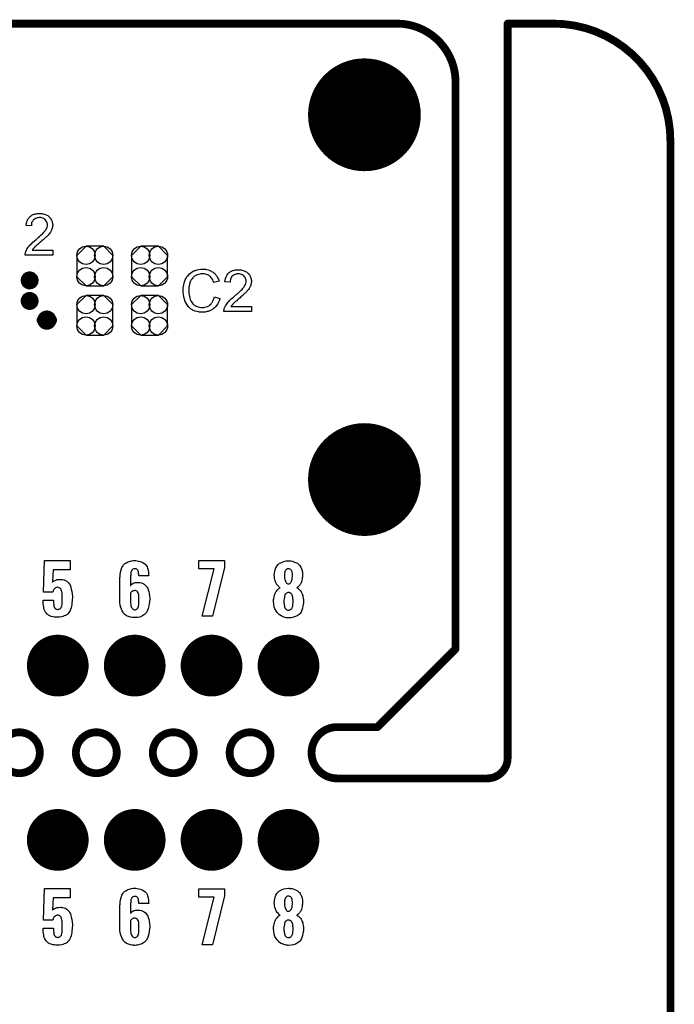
# Model space of a CAD drawing. Extents: x -0.07 to 0.95, y -0.15 to 1.54.
# Tile 18 of 18: x 0.45 to 0.95, y 0.79 to 1.54. Entities that reach past the tile are written whole.
import ezdxf

# ---------------------------------------------------------------- set-up
doc = ezdxf.new("R2010")
doc.units = 0
doc.layers.get('0').update_dxf_attribs({"linetype": 'CONTINUOUS'})
for name, color, linetype in [('gko', 6, 'CONTINUOUS'), ('gto', 2, 'CONTINUOUS'), ('gts', 1, 'CONTINUOUS')]:
    doc.layers.add(name, color=color, linetype=linetype)

# ---------------------------------------------------------------- blocks, each defined once
blk = doc.blocks.new('D12')
at = {"const_width": 0.003}
blk.add_lwpolyline([(-0.0015, 0, 1), (0.0015, 0, 1)], format="xyb", close=True, dxfattribs=at)
blk = doc.blocks.new('D71')
at = {"const_width": 0.00395}
blk.add_lwpolyline([(-0.001975, 0, 1), (0.001975, 0, 1)], format="xyb", close=True, dxfattribs=at)
blk = doc.blocks.new('D73')
blk.add_lwpolyline([(-0.0068, -0.0152), (0.0068, -0.0152), (0.0138, -0.0082), (0.0138, 0.0082), (0.0068, 0.0152), (-0.0068, 0.0152), (-0.0138, 0.0082), (-0.0138, -0.0082)], close=True)
for centre in [(-0.0068, 0.0082), (0.0068, 0.0082), (-0.0068, -0.0082), (0.0068, -0.0082)]:
    blk.add_circle(centre, 0.007)
blk = doc.blocks.new('D74')
at = {"const_width": 0.0069}
blk.add_lwpolyline([(-0.00345, 0, 1), (0.00345, 0, 1)], format="xyb", close=True, dxfattribs=at)
blk = doc.blocks.new('D51')
at = {"const_width": 0.0433}
blk.add_lwpolyline([(-0.02165, 0, 1), (0.02165, 0, 1)], format="xyb", close=True, dxfattribs=at)
blk = doc.blocks.new('D58')
at = {"const_width": 0.0237}
blk.add_lwpolyline([(-0.01185, 0, 1), (0.01185, 0, 1)], format="xyb", close=True, dxfattribs=at)

msp = doc.modelspace()

# ---------------------------------------------------------------- linework, layer by layer
at = {"layer": 'gko', "color": 6, "const_width": 0.006}
for points in [[(0.16, 1.54), (0.74, 1.54)], [(0.825, 0.9764), (0.825, 1.54)], [(0.825, 1.54), (0.86, 1.54)], [(0.785, 1.495), (0.785, 1.495)], [(0.785, 1.495), (0.785, 1.495)], [(0.785, 1.06), (0.785, 1.495)], [(0.95, 1.45), (0.95, 1.45)], [(0.95, 1.45), (0.95, 1.45)], [(0.95, -0.05), (0.95, 1.45)], [(0.725, 1), (0.785, 1.06)], [(0.6941, 1), (0.6941, 1)], [(0.6941, 1), (0.6941, 1)], [(0.6941, 1), (0.725, 1)], [(0.4657, 0.9803), (0.4657, 0.9803)], [(0.4657, 0.9803), (0.4657, 0.9803)], [(0.4934, 0.9803), (0.4934, 0.9803)], [(0.5248, 0.9803), (0.5248, 0.9803)], [(0.5248, 0.9803), (0.5248, 0.9803)], [(0.5525, 0.9803), (0.5525, 0.9803)], [(0.5839, 0.9803), (0.5839, 0.9803)], [(0.5839, 0.9803), (0.5839, 0.9803)], [(0.6115, 0.9803), (0.6115, 0.9803)], [(0.6429, 0.9803), (0.6429, 0.9803)], [(0.6429, 0.9803), (0.6429, 0.9803)], [(0.6941, 0.9606), (0.8093, 0.9606)], [(0.8093, 0.9606), (0.8093, 0.9606)], [(0.8093, 0.9606), (0.8093, 0.9606)]]:
    msp.add_lwpolyline(points, dxfattribs=at)
for points in [[(0.785, 1.495, 0.414214), (0.74, 1.54)], [(0.95, 1.45, 0.414214), (0.86, 1.54)], [(0.4657, 0.9803, 1), (0.4343, 0.9803)], [(0.5248, 0.9803, 1), (0.4934, 0.9803)], [(0.5839, 0.9803, 1), (0.5525, 0.9803)], [(0.6429, 0.9803, 1), (0.6115, 0.9803)], [(0.6941, 1, 1), (0.6941, 0.9606)], [(0.4343, 0.9803, 1), (0.4657, 0.9803)], [(0.4934, 0.9803, 1), (0.5248, 0.9803)], [(0.5525, 0.9803, 1), (0.5839, 0.9803)], [(0.6115, 0.9803, 1), (0.6429, 0.9803)], [(0.8093, 0.9606, 0.416066), (0.825, 0.9764)]]:
    msp.add_lwpolyline(points, format="xyb", dxfattribs=at)
at = {"layer": 'gto', "color": 2}
for points in [[(0.4663, 1.3943), (0.4667, 1.3942), (0.4672, 1.3942), (0.4677, 1.3941), (0.4682, 1.394), (0.4694, 1.3937), (0.4706, 1.3932), (0.4712, 1.3929), (0.4718, 1.3926), (0.4723, 1.3922), (0.4728, 1.3917), (0.4729, 1.3917), (0.473, 1.3917), (0.4731, 1.3915), (0.4733, 1.3913), (0.4735, 1.3911), (0.4737, 1.3907), (0.474, 1.3904), (0.4742, 1.39), (0.4747, 1.3891), (0.4752, 1.388), (0.4753, 1.3874), (0.4754, 1.3868), (0.4755, 1.3862), (0.4756, 1.3855), (0.4756, 1.3854), (0.4756, 1.3851), (0.4755, 1.3848), (0.4755, 1.3843), (0.4754, 1.3837), (0.4752, 1.3831), (0.475, 1.3824), (0.4747, 1.3817), (0.4747, 1.3816), (0.4746, 1.3814), (0.4744, 1.381), (0.4741, 1.3805), (0.4738, 1.3799), (0.4733, 1.3792), (0.4728, 1.3785), (0.4721, 1.3777), (0.472, 1.3777), (0.4718, 1.3774), (0.4716, 1.3771), (0.4713, 1.3769), (0.471, 1.3766), (0.4707, 1.3763), (0.4703, 1.3759), (0.4698, 1.3755), (0.4694, 1.375), (0.4688, 1.3745), (0.4682, 1.374), (0.4676, 1.3734), (0.4668, 1.3728), (0.4661, 1.3722), (0.4661, 1.3721), (0.466, 1.372), (0.4658, 1.3719), (0.4655, 1.3717), (0.4653, 1.3714), (0.4649, 1.3711), (0.4642, 1.3705), (0.4634, 1.3698), (0.4627, 1.3692), (0.462, 1.3686), (0.4618, 1.3683), (0.4615, 1.3681), (0.4615, 1.368), (0.4613, 1.3679), (0.4612, 1.3677), (0.4609, 1.3674), (0.4607, 1.3671), (0.4604, 1.3668), (0.4599, 1.366), (0.4756, 1.366), (0.4756, 1.3622), (0.4544, 1.3622), (0.4544, 1.3623), (0.4544, 1.3625), (0.4544, 1.3627), (0.4545, 1.3631), (0.4545, 1.3635), (0.4546, 1.364), (0.4547, 1.3644), (0.4549, 1.3649), (0.4549, 1.365), (0.4549, 1.365), (0.455, 1.3653), (0.4552, 1.3657), (0.4555, 1.3663), (0.4558, 1.3669), (0.4563, 1.3677), (0.4568, 1.3684), (0.4575, 1.3692), (0.4575, 1.3692), (0.4576, 1.3693), (0.4578, 1.3696), (0.4582, 1.37), (0.4588, 1.3706), (0.4595, 1.3713), (0.4604, 1.3721), (0.4614, 1.373), (0.4626, 1.374), (0.4626, 1.3741), (0.4628, 1.3742), (0.4631, 1.3744), (0.4634, 1.3747), (0.4638, 1.3751), (0.4643, 1.3755), (0.4649, 1.3759), (0.4655, 1.3765), (0.4666, 1.3776), (0.4678, 1.3787), (0.4683, 1.3792), (0.4688, 1.3798), (0.4693, 1.3803), (0.4697, 1.3808), (0.4697, 1.3808), (0.4697, 1.3809), (0.4698, 1.381), (0.4699, 1.3812), (0.4703, 1.3817), (0.4706, 1.3823), (0.471, 1.3831), (0.4713, 1.3838), (0.4715, 1.3847), (0.4716, 1.3856), (0.4716, 1.3856), (0.4716, 1.3856), (0.4715, 1.3859), (0.4715, 1.3864), (0.4713, 1.3869), (0.4711, 1.3875), (0.4708, 1.3882), (0.4704, 1.3888), (0.4698, 1.3895), (0.4697, 1.3896), (0.4695, 1.3898), (0.4692, 1.39), (0.4687, 1.3903), (0.468, 1.3906), (0.4673, 1.3909), (0.4664, 1.3911), (0.4655, 1.3911), (0.4652, 1.3911), (0.465, 1.3911), (0.4644, 1.391), (0.4638, 1.3909), (0.4631, 1.3907), (0.4623, 1.3904), (0.4616, 1.3899), (0.4609, 1.3894), (0.4608, 1.3893), (0.4606, 1.3891), (0.4603, 1.3887), (0.46, 1.3881), (0.4597, 1.3875), (0.4594, 1.3867), (0.4593, 1.3857), (0.4592, 1.3847), (0.4552, 1.3851), (0.4552, 1.3851), (0.4552, 1.3853), (0.4552, 1.3855), (0.4552, 1.3858), (0.4553, 1.3862), (0.4554, 1.3866), (0.4556, 1.3871), (0.4557, 1.3876), (0.4561, 1.3887), (0.4566, 1.3899), (0.457, 1.3904), (0.4574, 1.391), (0.4578, 1.3915), (0.4582, 1.3919), (0.4583, 1.392), (0.4584, 1.392), (0.4585, 1.3922), (0.4588, 1.3923), (0.459, 1.3925), (0.4594, 1.3927), (0.4597, 1.3929), (0.4602, 1.3931), (0.4607, 1.3934), (0.4613, 1.3936), (0.4618, 1.3938), (0.4625, 1.394), (0.4632, 1.3941), (0.4639, 1.3942), (0.4647, 1.3943), (0.4655, 1.3943), (0.466, 1.3943), (0.4663, 1.3943)], [(0.5916, 1.3515), (0.592, 1.3514), (0.5925, 1.3514), (0.593, 1.3514), (0.5936, 1.3512), (0.5949, 1.3509), (0.5962, 1.3505), (0.5969, 1.3502), (0.5976, 1.3499), (0.5982, 1.3495), (0.5989, 1.3491), (0.5989, 1.349), (0.599, 1.349), (0.5992, 1.3489), (0.5994, 1.3486), (0.5997, 1.3484), (0.6, 1.3481), (0.6003, 1.3477), (0.6007, 1.3473), (0.6011, 1.3469), (0.6014, 1.3463), (0.6018, 1.3458), (0.6022, 1.3452), (0.6025, 1.3445), (0.6029, 1.3438), (0.6032, 1.343), (0.6035, 1.3422), (0.5993, 1.3412), (0.5993, 1.3413), (0.5993, 1.3414), (0.5992, 1.3416), (0.5991, 1.3418), (0.599, 1.3421), (0.5988, 1.3424), (0.5985, 1.3432), (0.598, 1.344), (0.5974, 1.3448), (0.5968, 1.3456), (0.596, 1.3463), (0.5959, 1.3464), (0.5956, 1.3466), (0.5952, 1.3468), (0.5946, 1.3472), (0.5938, 1.3474), (0.5929, 1.3477), (0.5919, 1.3479), (0.5907, 1.3479), (0.5903, 1.3479), (0.5901, 1.3479), (0.5898, 1.3479), (0.5894, 1.3478), (0.5885, 1.3477), (0.5876, 1.3475), (0.5865, 1.3472), (0.5855, 1.3467), (0.5845, 1.3461), (0.5845, 1.3461), (0.5844, 1.346), (0.5841, 1.3458), (0.5837, 1.3454), (0.5832, 1.3449), (0.5826, 1.3442), (0.582, 1.3434), (0.5815, 1.3424), (0.581, 1.3414), (0.581, 1.3413), (0.581, 1.3412), (0.581, 1.3411), (0.5809, 1.3409), (0.5808, 1.3406), (0.5807, 1.3403), (0.5806, 1.3395), (0.5804, 1.3386), (0.5802, 1.3375), (0.5801, 1.3364), (0.5801, 1.3352), (0.5801, 1.3352), (0.5801, 1.335), (0.5801, 1.3348), (0.5801, 1.3345), (0.5801, 1.3342), (0.5801, 1.3338), (0.5802, 1.3333), (0.5802, 1.3328), (0.5804, 1.3317), (0.5806, 1.3305), (0.5809, 1.3293), (0.5812, 1.3281), (0.5812, 1.3281), (0.5813, 1.328), (0.5814, 1.3278), (0.5815, 1.3276), (0.5817, 1.3271), (0.5822, 1.3264), (0.5827, 1.3257), (0.5833, 1.3249), (0.5841, 1.3242), (0.5849, 1.3235), (0.585, 1.3235), (0.5851, 1.3235), (0.5852, 1.3234), (0.5854, 1.3233), (0.5856, 1.3232), (0.5859, 1.3231), (0.5865, 1.3228), (0.5874, 1.3225), (0.5883, 1.3223), (0.5893, 1.3221), (0.5904, 1.3221), (0.5907, 1.3221), (0.591, 1.3221), (0.5913, 1.3221), (0.5916, 1.3222), (0.5925, 1.3223), (0.5934, 1.3226), (0.5944, 1.3229), (0.5954, 1.3234), (0.5959, 1.3237), (0.5964, 1.3241), (0.5964, 1.3241), (0.5965, 1.3242), (0.5966, 1.3243), (0.5968, 1.3245), (0.597, 1.3247), (0.5972, 1.325), (0.5975, 1.3253), (0.5977, 1.3256), (0.598, 1.326), (0.5983, 1.3265), (0.5986, 1.327), (0.5989, 1.3275), (0.5991, 1.3281), (0.5993, 1.3288), (0.5996, 1.3295), (0.5998, 1.3302), (0.604, 1.3291), (0.604, 1.3291), (0.604, 1.3289), (0.6039, 1.3286), (0.6037, 1.3283), (0.6036, 1.3278), (0.6034, 1.3273), (0.6032, 1.3268), (0.6029, 1.3262), (0.6023, 1.3249), (0.6014, 1.3236), (0.6009, 1.3229), (0.6004, 1.3223), (0.5999, 1.3217), (0.5992, 1.3212), (0.5992, 1.3211), (0.5991, 1.321), (0.5988, 1.321), (0.5986, 1.3208), (0.5982, 1.3205), (0.5979, 1.3203), (0.5974, 1.3201), (0.5968, 1.3198), (0.5962, 1.3196), (0.5956, 1.3193), (0.5949, 1.3191), (0.5942, 1.3189), (0.5934, 1.3187), (0.5926, 1.3186), (0.5917, 1.3185), (0.5907, 1.3185), (0.5902, 1.3185), (0.5899, 1.3185), (0.5895, 1.3185), (0.5889, 1.3186), (0.5884, 1.3186), (0.5877, 1.3187), (0.5864, 1.319), (0.585, 1.3193), (0.5836, 1.3198), (0.583, 1.3202), (0.5823, 1.3205), (0.5823, 1.3206), (0.5822, 1.3206), (0.582, 1.3208), (0.5818, 1.321), (0.5816, 1.3211), (0.5812, 1.3214), (0.5809, 1.3217), (0.5805, 1.3221), (0.5801, 1.3225), (0.5797, 1.3229), (0.5789, 1.324), (0.5781, 1.3253), (0.5774, 1.3266), (0.5774, 1.3267), (0.5773, 1.3268), (0.5773, 1.3271), (0.5771, 1.3273), (0.577, 1.3277), (0.5769, 1.3282), (0.5767, 1.3287), (0.5766, 1.3292), (0.5764, 1.3298), (0.5762, 1.3305), (0.576, 1.332), (0.5758, 1.3336), (0.5757, 1.3352), (0.5757, 1.3353), (0.5757, 1.3355), (0.5757, 1.3357), (0.5758, 1.3361), (0.5758, 1.3365), (0.5758, 1.337), (0.5759, 1.3376), (0.576, 1.3382), (0.5762, 1.3395), (0.5765, 1.341), (0.577, 1.3425), (0.5776, 1.3439), (0.5777, 1.344), (0.5777, 1.3441), (0.5778, 1.3443), (0.578, 1.3445), (0.5782, 1.3448), (0.5784, 1.3452), (0.579, 1.346), (0.5798, 1.347), (0.5807, 1.3479), (0.5818, 1.3488), (0.583, 1.3496), (0.5831, 1.3496), (0.5832, 1.3497), (0.5834, 1.3498), (0.5836, 1.3499), (0.584, 1.3501), (0.5844, 1.3502), (0.5848, 1.3504), (0.5853, 1.3506), (0.5859, 1.3508), (0.5865, 1.3509), (0.5878, 1.3512), (0.5893, 1.3514), (0.5908, 1.3515), (0.5913, 1.3515), (0.5916, 1.3515)], [(0.619, 1.3511), (0.6193, 1.351), (0.6198, 1.351), (0.6203, 1.3509), (0.6208, 1.3508), (0.622, 1.3505), (0.6232, 1.35), (0.6238, 1.3497), (0.6244, 1.3494), (0.625, 1.349), (0.6255, 1.3485), (0.6255, 1.3485), (0.6256, 1.3484), (0.6257, 1.3483), (0.6259, 1.3481), (0.6261, 1.3478), (0.6264, 1.3475), (0.6266, 1.3472), (0.6269, 1.3468), (0.6273, 1.3459), (0.6278, 1.3448), (0.628, 1.3442), (0.6281, 1.3436), (0.6282, 1.3429), (0.6282, 1.3423), (0.6282, 1.3422), (0.6282, 1.3419), (0.6282, 1.3416), (0.6281, 1.3411), (0.628, 1.3405), (0.6278, 1.3399), (0.6277, 1.3392), (0.6274, 1.3385), (0.6273, 1.3384), (0.6272, 1.3381), (0.6271, 1.3378), (0.6268, 1.3373), (0.6264, 1.3367), (0.626, 1.336), (0.6254, 1.3353), (0.6248, 1.3345), (0.6247, 1.3344), (0.6244, 1.3342), (0.6242, 1.3339), (0.624, 1.3337), (0.6237, 1.3334), (0.6233, 1.3331), (0.623, 1.3327), (0.6225, 1.3323), (0.622, 1.3318), (0.6215, 1.3313), (0.6209, 1.3308), (0.6202, 1.3302), (0.6195, 1.3296), (0.6187, 1.3289), (0.6187, 1.3289), (0.6186, 1.3288), (0.6184, 1.3287), (0.6182, 1.3285), (0.6179, 1.3282), (0.6176, 1.3279), (0.6169, 1.3273), (0.6161, 1.3266), (0.6153, 1.3259), (0.6147, 1.3253), (0.6144, 1.3251), (0.6142, 1.3249), (0.6141, 1.3248), (0.614, 1.3247), (0.6138, 1.3245), (0.6136, 1.3242), (0.6133, 1.3239), (0.6131, 1.3236), (0.6125, 1.3228), (0.6283, 1.3228), (0.6283, 1.319), (0.6071, 1.319), (0.6071, 1.3191), (0.6071, 1.3192), (0.6071, 1.3195), (0.6071, 1.3199), (0.6072, 1.3203), (0.6072, 1.3208), (0.6073, 1.3212), (0.6075, 1.3217), (0.6075, 1.3218), (0.6076, 1.3218), (0.6077, 1.3221), (0.6078, 1.3225), (0.6081, 1.3231), (0.6085, 1.3237), (0.609, 1.3245), (0.6095, 1.3252), (0.6101, 1.326), (0.6101, 1.326), (0.6102, 1.3261), (0.6104, 1.3264), (0.6108, 1.3268), (0.6114, 1.3274), (0.6121, 1.3281), (0.613, 1.3289), (0.6141, 1.3298), (0.6152, 1.3308), (0.6153, 1.3308), (0.6155, 1.331), (0.6157, 1.3312), (0.6161, 1.3315), (0.6165, 1.3319), (0.617, 1.3323), (0.6175, 1.3327), (0.6181, 1.3332), (0.6193, 1.3344), (0.6204, 1.3355), (0.621, 1.336), (0.6215, 1.3366), (0.6219, 1.3371), (0.6223, 1.3376), (0.6223, 1.3376), (0.6224, 1.3377), (0.6225, 1.3378), (0.6226, 1.338), (0.6229, 1.3385), (0.6233, 1.3391), (0.6236, 1.3399), (0.6239, 1.3406), (0.6241, 1.3415), (0.6242, 1.3423), (0.6242, 1.3424), (0.6242, 1.3424), (0.6242, 1.3427), (0.6241, 1.3432), (0.624, 1.3437), (0.6238, 1.3443), (0.6235, 1.345), (0.623, 1.3456), (0.6225, 1.3463), (0.6224, 1.3464), (0.6222, 1.3465), (0.6218, 1.3468), (0.6213, 1.3471), (0.6207, 1.3474), (0.6199, 1.3477), (0.6191, 1.3478), (0.6181, 1.3479), (0.6178, 1.3479), (0.6176, 1.3478), (0.6171, 1.3478), (0.6164, 1.3477), (0.6157, 1.3475), (0.615, 1.3472), (0.6142, 1.3467), (0.6135, 1.3462), (0.6134, 1.3461), (0.6133, 1.3459), (0.613, 1.3455), (0.6127, 1.3449), (0.6124, 1.3443), (0.6121, 1.3435), (0.6119, 1.3425), (0.6118, 1.3415), (0.6078, 1.3419), (0.6078, 1.3419), (0.6078, 1.3421), (0.6078, 1.3423), (0.6079, 1.3426), (0.608, 1.343), (0.6081, 1.3434), (0.6082, 1.3439), (0.6084, 1.3444), (0.6087, 1.3455), (0.6093, 1.3466), (0.6096, 1.3472), (0.61, 1.3478), (0.6104, 1.3483), (0.6109, 1.3487), (0.6109, 1.3488), (0.611, 1.3488), (0.6112, 1.349), (0.6114, 1.3491), (0.6117, 1.3493), (0.612, 1.3495), (0.6124, 1.3497), (0.6128, 1.3499), (0.6133, 1.3502), (0.6139, 1.3504), (0.6145, 1.3506), (0.6151, 1.3508), (0.6158, 1.3509), (0.6166, 1.351), (0.6174, 1.3511), (0.6182, 1.3511), (0.6187, 1.3511), (0.619, 1.3511)], [(0.4889, 1.1207), (0.4759, 1.1207), (0.4755, 1.1114), (0.4756, 1.1115), (0.476, 1.1118), (0.4764, 1.1121), (0.4768, 1.1123), (0.4774, 1.1126), (0.4779, 1.1128), (0.478, 1.1128), (0.4783, 1.1129), (0.4786, 1.113), (0.4791, 1.1132), (0.4797, 1.1132), (0.4804, 1.1133), (0.4819, 1.1134), (0.4823, 1.1134), (0.4826, 1.1133), (0.4834, 1.1132), (0.4844, 1.113), (0.4854, 1.1126), (0.4865, 1.1119), (0.4875, 1.111), (0.488, 1.1105), (0.4884, 1.1098), (0.4885, 1.1097), (0.4888, 1.1092), (0.4892, 1.1084), (0.4896, 1.1072), (0.4899, 1.1059), (0.4904, 1.1042), (0.4906, 1.1022), (0.4907, 1.0999), (0.4907, 1.0998), (0.4907, 1.0997), (0.4907, 1.0994), (0.4907, 1.0991), (0.4906, 1.0982), (0.4906, 1.097), (0.4904, 1.0957), (0.4903, 1.0942), (0.4901, 1.0928), (0.4898, 1.0915), (0.4898, 1.0913), (0.4896, 1.0909), (0.4894, 1.0903), (0.489, 1.0896), (0.4885, 1.0887), (0.4879, 1.0879), (0.4872, 1.087), (0.4864, 1.0862), (0.4863, 1.0862), (0.4859, 1.0859), (0.4854, 1.0857), (0.4845, 1.0853), (0.4835, 1.0849), (0.4823, 1.0847), (0.4809, 1.0844), (0.4792, 1.0843), (0.4784, 1.0843), (0.4777, 1.0844), (0.4767, 1.0845), (0.4756, 1.0847), (0.4745, 1.085), (0.4734, 1.0853), (0.4724, 1.0858), (0.4724, 1.0859), (0.472, 1.0862), (0.4716, 1.0865), (0.4711, 1.087), (0.4706, 1.0876), (0.47, 1.0883), (0.4695, 1.0892), (0.4691, 1.0902), (0.4691, 1.0904), (0.4689, 1.0907), (0.4689, 1.0914), (0.4687, 1.0922), (0.4685, 1.0932), (0.4684, 1.0945), (0.4683, 1.0958), (0.4682, 1.0974), (0.4761, 1.0974), (0.4761, 1.0972), (0.4761, 1.0968), (0.4761, 1.0962), (0.4762, 1.0953), (0.4764, 1.0936), (0.4765, 1.0927), (0.4768, 1.092), (0.4768, 1.0919), (0.4769, 1.0917), (0.4771, 1.0915), (0.4774, 1.0912), (0.4778, 1.0908), (0.4783, 1.0906), (0.4789, 1.0904), (0.4795, 1.0903), (0.4798, 1.0903), (0.4801, 1.0904), (0.4804, 1.0905), (0.4812, 1.0908), (0.4815, 1.0911), (0.4819, 1.0914), (0.4819, 1.0915), (0.4819, 1.0916), (0.4821, 1.0918), (0.4823, 1.0922), (0.4825, 1.0931), (0.4828, 1.0942), (0.4828, 1.0943), (0.4828, 1.0946), (0.4829, 1.095), (0.4829, 1.0956), (0.4829, 1.0963), (0.4829, 1.0972), (0.4829, 1.0983), (0.4829, 1.0996), (0.4829, 1.0997), (0.4829, 1.0997), (0.4829, 1.1002), (0.4829, 1.1009), (0.4829, 1.1017), (0.4828, 1.1027), (0.4826, 1.1037), (0.4824, 1.1046), (0.4822, 1.1054), (0.4822, 1.1055), (0.482, 1.1057), (0.4819, 1.106), (0.4816, 1.1064), (0.4812, 1.1067), (0.4807, 1.107), (0.48, 1.1072), (0.4793, 1.1073), (0.4792, 1.1073), (0.4789, 1.1072), (0.4784, 1.1072), (0.4778, 1.1068), (0.4772, 1.1064), (0.4766, 1.1057), (0.476, 1.1047), (0.4759, 1.1042), (0.4757, 1.1035), (0.4686, 1.1035), (0.4692, 1.1278), (0.4889, 1.1278), (0.4889, 1.1207)], [(0.5404, 1.1276), (0.5417, 1.1274), (0.5431, 1.1271), (0.5444, 1.1266), (0.5457, 1.1259), (0.5467, 1.125), (0.5468, 1.1249), (0.5472, 1.1245), (0.5476, 1.1239), (0.5481, 1.123), (0.5485, 1.1219), (0.5489, 1.1205), (0.5492, 1.1189), (0.5493, 1.1169), (0.5494, 1.1162), (0.5417, 1.1162), (0.5417, 1.1164), (0.5417, 1.1167), (0.5417, 1.1172), (0.5416, 1.1179), (0.5414, 1.1192), (0.5412, 1.1199), (0.5411, 1.1204), (0.5411, 1.1204), (0.541, 1.1205), (0.5408, 1.1207), (0.5406, 1.1209), (0.5402, 1.1212), (0.5398, 1.1214), (0.5393, 1.1214), (0.5387, 1.1215), (0.5384, 1.1215), (0.5379, 1.1214), (0.5372, 1.1212), (0.5366, 1.1207), (0.5365, 1.1205), (0.5363, 1.1204), (0.5362, 1.1201), (0.5361, 1.1198), (0.5359, 1.1193), (0.5357, 1.1188), (0.5356, 1.1181), (0.5356, 1.118), (0.5356, 1.1178), (0.5355, 1.1174), (0.5355, 1.1168), (0.5354, 1.116), (0.5354, 1.1151), (0.5353, 1.1141), (0.5353, 1.1129), (0.5353, 1.1086), (0.5355, 1.1087), (0.5358, 1.1092), (0.5365, 1.1098), (0.5375, 1.1104), (0.5376, 1.1104), (0.5377, 1.1104), (0.5381, 1.1106), (0.5385, 1.1107), (0.5391, 1.1109), (0.5397, 1.1109), (0.541, 1.111), (0.5414, 1.111), (0.5417, 1.1109), (0.5426, 1.1109), (0.5437, 1.1106), (0.5447, 1.1102), (0.5459, 1.1096), (0.547, 1.1088), (0.5479, 1.1077), (0.548, 1.1075), (0.5482, 1.1071), (0.5486, 1.1064), (0.549, 1.1054), (0.5494, 1.1041), (0.5497, 1.1025), (0.55, 1.1007), (0.5501, 1.0987), (0.5501, 1.0986), (0.5501, 1.0984), (0.5501, 1.098), (0.5501, 1.0975), (0.55, 1.097), (0.5499, 1.0963), (0.5497, 1.0947), (0.5494, 1.093), (0.549, 1.0911), (0.5483, 1.0894), (0.5474, 1.0878), (0.5473, 1.0876), (0.5469, 1.0872), (0.5462, 1.0865), (0.5453, 1.0859), (0.5441, 1.0852), (0.5426, 1.0845), (0.5407, 1.0841), (0.5397, 1.084), (0.5386, 1.084), (0.538, 1.084), (0.5376, 1.084), (0.5372, 1.084), (0.5366, 1.0841), (0.5353, 1.0845), (0.5338, 1.0849), (0.5324, 1.0855), (0.531, 1.0865), (0.5304, 1.087), (0.5298, 1.0877), (0.5298, 1.0878), (0.5298, 1.0879), (0.5296, 1.0881), (0.5294, 1.0884), (0.529, 1.0892), (0.5285, 1.0904), (0.5279, 1.0919), (0.5275, 1.0935), (0.5272, 1.0956), (0.5271, 1.0979), (0.5271, 1.1131), (0.5271, 1.1132), (0.5271, 1.1134), (0.5271, 1.1138), (0.5272, 1.1143), (0.5272, 1.1149), (0.5273, 1.1155), (0.5274, 1.1171), (0.5277, 1.1189), (0.5282, 1.1206), (0.5288, 1.1224), (0.5296, 1.1239), (0.5296, 1.124), (0.5297, 1.1241), (0.5301, 1.1245), (0.5308, 1.1252), (0.5317, 1.1259), (0.5328, 1.1265), (0.5336, 1.1269), (0.5344, 1.1272), (0.5353, 1.1274), (0.5362, 1.1276), (0.5373, 1.1278), (0.5394, 1.1278), (0.5404, 1.1276)], [(0.6075, 1.1226), (0.5984, 1.0851), (0.5905, 1.0851), (0.5995, 1.1216), (0.5878, 1.1216), (0.5878, 1.1279), (0.6075, 1.1279), (0.6075, 1.1226)], [(0.6576, 1.1276), (0.6585, 1.1275), (0.6597, 1.1273), (0.6609, 1.1269), (0.6622, 1.1264), (0.6635, 1.1257), (0.6646, 1.1247), (0.6647, 1.1246), (0.6651, 1.1242), (0.6656, 1.1236), (0.6661, 1.1227), (0.6666, 1.1215), (0.6671, 1.1201), (0.6674, 1.1185), (0.6675, 1.1167), (0.6675, 1.1165), (0.6675, 1.1161), (0.6674, 1.1154), (0.6673, 1.1146), (0.6672, 1.1137), (0.667, 1.1127), (0.6667, 1.1116), (0.6663, 1.1107), (0.6662, 1.1106), (0.6661, 1.1103), (0.6658, 1.1098), (0.6655, 1.1093), (0.6651, 1.1087), (0.6645, 1.108), (0.6639, 1.1074), (0.6631, 1.1068), (0.6632, 1.1068), (0.6636, 1.1066), (0.664, 1.1063), (0.6646, 1.1058), (0.6651, 1.1053), (0.6658, 1.1046), (0.6664, 1.1038), (0.6669, 1.1028), (0.667, 1.1028), (0.6671, 1.1023), (0.6673, 1.1018), (0.6676, 1.101), (0.6677, 1.1), (0.668, 1.0989), (0.6681, 1.0977), (0.6681, 1.0963), (0.6681, 1.0963), (0.6681, 1.0961), (0.6681, 1.0958), (0.6681, 1.0953), (0.6681, 1.0948), (0.668, 1.0943), (0.6678, 1.0929), (0.6675, 1.0914), (0.667, 1.0898), (0.6663, 1.0883), (0.6654, 1.087), (0.6652, 1.0868), (0.6649, 1.0865), (0.6642, 1.086), (0.6633, 1.0854), (0.6621, 1.0848), (0.6606, 1.0843), (0.6588, 1.0839), (0.6567, 1.0838), (0.6562, 1.0838), (0.6557, 1.0838), (0.6549, 1.0839), (0.6541, 1.0842), (0.6531, 1.0844), (0.6521, 1.0848), (0.651, 1.0853), (0.6499, 1.0861), (0.6489, 1.0869), (0.6479, 1.0879), (0.6471, 1.0892), (0.6463, 1.0907), (0.6457, 1.0924), (0.6454, 1.0944), (0.6452, 1.0967), (0.6452, 1.0968), (0.6452, 1.0968), (0.6452, 1.0973), (0.6453, 1.0979), (0.6454, 1.0988), (0.6456, 1.0998), (0.6457, 1.1008), (0.6461, 1.1019), (0.6465, 1.1029), (0.6466, 1.103), (0.6467, 1.1033), (0.647, 1.1038), (0.6474, 1.1044), (0.648, 1.1051), (0.6486, 1.1057), (0.6493, 1.1063), (0.6502, 1.1068), (0.6502, 1.1069), (0.6499, 1.1071), (0.6496, 1.1074), (0.6492, 1.1078), (0.6487, 1.1084), (0.6481, 1.1091), (0.6476, 1.1098), (0.6471, 1.1107), (0.647, 1.1108), (0.6469, 1.1111), (0.6467, 1.1116), (0.6465, 1.1123), (0.6462, 1.1132), (0.646, 1.1142), (0.6459, 1.1153), (0.6458, 1.1165), (0.6458, 1.1166), (0.6458, 1.1168), (0.6458, 1.117), (0.6459, 1.1174), (0.646, 1.1183), (0.6462, 1.1195), (0.6465, 1.1208), (0.647, 1.1222), (0.6477, 1.1236), (0.6487, 1.1247), (0.6488, 1.1249), (0.6492, 1.1252), (0.6498, 1.1257), (0.6507, 1.1262), (0.6519, 1.1267), (0.6532, 1.1272), (0.6549, 1.1276), (0.6567, 1.1277), (0.6572, 1.1277), (0.6576, 1.1276)], [(0.6567, 1.1216), (0.6565, 1.1216), (0.6562, 1.1215), (0.6558, 1.1214), (0.6555, 1.1213), (0.6551, 1.121), (0.6547, 1.1207), (0.6543, 1.1202), (0.6543, 1.1201), (0.6542, 1.1199), (0.6541, 1.1196), (0.654, 1.1193), (0.6538, 1.1187), (0.6537, 1.1181), (0.6536, 1.1173), (0.6536, 1.1165), (0.6536, 1.1164), (0.6536, 1.1163), (0.6536, 1.1159), (0.6537, 1.1155), (0.6537, 1.1144), (0.654, 1.1133), (0.6543, 1.112), (0.6549, 1.1109), (0.6552, 1.1105), (0.6557, 1.1102), (0.6562, 1.11), (0.6567, 1.1099), (0.6569, 1.1099), (0.6572, 1.11), (0.6576, 1.1103), (0.6582, 1.1108), (0.6585, 1.1111), (0.6588, 1.1115), (0.6591, 1.1121), (0.6592, 1.1127), (0.6595, 1.1134), (0.6596, 1.1143), (0.6597, 1.1153), (0.6597, 1.1165), (0.6597, 1.1166), (0.6597, 1.1169), (0.6597, 1.1173), (0.6597, 1.1178), (0.6594, 1.119), (0.6592, 1.1197), (0.659, 1.1202), (0.659, 1.1202), (0.6588, 1.1204), (0.6584, 1.1209), (0.6577, 1.1213), (0.6572, 1.1215), (0.6567, 1.1216)], [(0.4755, 1.1114), (0.4754, 1.1114), (0.4754, 1.1113), (0.4755, 1.1114)], [(0.5392, 1.1048), (0.5385, 1.1048), (0.538, 1.1047), (0.5373, 1.1045), (0.5366, 1.1042), (0.5364, 1.1041), (0.5361, 1.1038), (0.5357, 1.1034), (0.5353, 1.1028), (0.5353, 1.096), (0.5353, 1.096), (0.5353, 1.0958), (0.5353, 1.0955), (0.5354, 1.0951), (0.5355, 1.0941), (0.5357, 1.093), (0.5362, 1.0919), (0.5368, 1.0909), (0.5371, 1.0905), (0.5376, 1.0902), (0.5381, 1.09), (0.5387, 1.09), (0.539, 1.09), (0.5392, 1.09), (0.5397, 1.0902), (0.5401, 1.0904), (0.5405, 1.0907), (0.5408, 1.0911), (0.5412, 1.0917), (0.5412, 1.0918), (0.5412, 1.092), (0.5414, 1.0925), (0.5415, 1.093), (0.5417, 1.0939), (0.5417, 1.0948), (0.5418, 1.096), (0.5418, 1.0973), (0.5418, 1.0974), (0.5418, 1.0977), (0.5418, 1.0982), (0.5418, 1.0989), (0.5417, 1.1002), (0.5417, 1.1009), (0.5417, 1.1015), (0.5417, 1.1015), (0.5417, 1.1017), (0.5416, 1.102), (0.5415, 1.1023), (0.5412, 1.1031), (0.5408, 1.1039), (0.5408, 1.104), (0.5407, 1.104), (0.5402, 1.1044), (0.5396, 1.1046), (0.5392, 1.1048)], [(0.6567, 1.1033), (0.6564, 1.1033), (0.6561, 1.1032), (0.6556, 1.103), (0.6552, 1.1028), (0.6547, 1.1024), (0.6542, 1.102), (0.6539, 1.1013), (0.6539, 1.1013), (0.6538, 1.101), (0.6537, 1.1006), (0.6536, 1.1), (0.6535, 1.0993), (0.6533, 1.0984), (0.6532, 1.0975), (0.6532, 1.0963), (0.6532, 1.0963), (0.6532, 1.0958), (0.6532, 1.0953), (0.6533, 1.0947), (0.6534, 1.0939), (0.6535, 1.0932), (0.6537, 1.0923), (0.6539, 1.0916), (0.6539, 1.0915), (0.6541, 1.0913), (0.6542, 1.091), (0.6546, 1.0907), (0.6549, 1.0903), (0.6554, 1.09), (0.656, 1.0898), (0.6567, 1.0898), (0.6571, 1.0898), (0.6574, 1.0898), (0.6578, 1.09), (0.6583, 1.0902), (0.6587, 1.0905), (0.6592, 1.091), (0.6595, 1.0916), (0.6595, 1.0917), (0.6596, 1.0919), (0.6597, 1.0923), (0.6599, 1.0929), (0.66, 1.0936), (0.6601, 1.0944), (0.6602, 1.0953), (0.6602, 1.0963), (0.6602, 1.0965), (0.6602, 1.0968), (0.6602, 1.0974), (0.6601, 1.0982), (0.6601, 1.0989), (0.6599, 1.0998), (0.6597, 1.1006), (0.6595, 1.1013), (0.6595, 1.1014), (0.6593, 1.1017), (0.6592, 1.1019), (0.6589, 1.1023), (0.6585, 1.1027), (0.658, 1.1029), (0.6574, 1.1032), (0.6567, 1.1033)], [(0.4889, 0.869), (0.4759, 0.869), (0.4754, 0.8597), (0.4756, 0.8598), (0.476, 0.8601), (0.4764, 0.8604), (0.4768, 0.8606), (0.4774, 0.8609), (0.4779, 0.8611), (0.478, 0.8611), (0.4783, 0.8612), (0.4786, 0.8613), (0.4791, 0.8614), (0.4797, 0.8615), (0.4804, 0.8616), (0.4819, 0.8617), (0.4823, 0.8617), (0.4826, 0.8616), (0.4834, 0.8615), (0.4844, 0.8613), (0.4854, 0.8609), (0.4865, 0.8602), (0.4875, 0.8593), (0.488, 0.8588), (0.4884, 0.8581), (0.4885, 0.8579), (0.4888, 0.8574), (0.4892, 0.8567), (0.4896, 0.8555), (0.4899, 0.8542), (0.4904, 0.8524), (0.4906, 0.8504), (0.4907, 0.8482), (0.4907, 0.8481), (0.4907, 0.8479), (0.4907, 0.8477), (0.4907, 0.8474), (0.4906, 0.8464), (0.4906, 0.8453), (0.4904, 0.8439), (0.4903, 0.8425), (0.4901, 0.8411), (0.4898, 0.8398), (0.4898, 0.8396), (0.4896, 0.8392), (0.4894, 0.8386), (0.489, 0.8379), (0.4885, 0.837), (0.4879, 0.8362), (0.4872, 0.8353), (0.4864, 0.8345), (0.4863, 0.8344), (0.4859, 0.8342), (0.4854, 0.8339), (0.4845, 0.8336), (0.4835, 0.8332), (0.4823, 0.8329), (0.4809, 0.8327), (0.4792, 0.8326), (0.4784, 0.8326), (0.4777, 0.8327), (0.4767, 0.8328), (0.4756, 0.8329), (0.4745, 0.8333), (0.4734, 0.8336), (0.4724, 0.8341), (0.4724, 0.8342), (0.472, 0.8344), (0.4716, 0.8348), (0.4711, 0.8353), (0.4706, 0.8359), (0.47, 0.8366), (0.4695, 0.8375), (0.4691, 0.8385), (0.4691, 0.8387), (0.4689, 0.839), (0.4689, 0.8397), (0.4687, 0.8405), (0.4685, 0.8415), (0.4684, 0.8428), (0.4683, 0.8441), (0.4682, 0.8457), (0.4761, 0.8457), (0.4761, 0.8455), (0.4761, 0.8451), (0.4761, 0.8444), (0.4762, 0.8436), (0.4764, 0.8419), (0.4765, 0.841), (0.4768, 0.8403), (0.4768, 0.8402), (0.4769, 0.84), (0.4771, 0.8398), (0.4774, 0.8394), (0.4778, 0.8391), (0.4783, 0.8389), (0.4789, 0.8387), (0.4795, 0.8386), (0.4798, 0.8386), (0.4801, 0.8387), (0.4804, 0.8388), (0.4812, 0.8391), (0.4815, 0.8394), (0.4819, 0.8397), (0.4819, 0.8398), (0.4819, 0.8399), (0.4821, 0.8401), (0.4823, 0.8404), (0.4825, 0.8414), (0.4828, 0.8425), (0.4828, 0.8426), (0.4828, 0.8429), (0.4829, 0.8433), (0.4829, 0.8439), (0.4829, 0.8446), (0.4829, 0.8455), (0.4829, 0.8466), (0.4829, 0.8479), (0.4829, 0.8479), (0.4829, 0.848), (0.4829, 0.8485), (0.4829, 0.8492), (0.4829, 0.85), (0.4828, 0.851), (0.4826, 0.8519), (0.4824, 0.8529), (0.4822, 0.8537), (0.4822, 0.8538), (0.482, 0.854), (0.4819, 0.8543), (0.4816, 0.8547), (0.4812, 0.855), (0.4807, 0.8553), (0.48, 0.8555), (0.4793, 0.8556), (0.4792, 0.8556), (0.4789, 0.8555), (0.4784, 0.8554), (0.4778, 0.8551), (0.4772, 0.8547), (0.4766, 0.854), (0.476, 0.853), (0.4759, 0.8524), (0.4757, 0.8518), (0.4686, 0.8518), (0.4692, 0.8761), (0.4889, 0.8761), (0.4889, 0.869)], [(0.5404, 0.8761), (0.5417, 0.8759), (0.5431, 0.8756), (0.5444, 0.8751), (0.5457, 0.8744), (0.5467, 0.8735), (0.5468, 0.8734), (0.5472, 0.873), (0.5476, 0.8724), (0.5481, 0.8715), (0.5485, 0.8704), (0.5489, 0.869), (0.5492, 0.8674), (0.5493, 0.8654), (0.5494, 0.8647), (0.5417, 0.8647), (0.5417, 0.8649), (0.5417, 0.8652), (0.5417, 0.8657), (0.5416, 0.8664), (0.5414, 0.8677), (0.5412, 0.8684), (0.5411, 0.8689), (0.5411, 0.8689), (0.541, 0.869), (0.5408, 0.8692), (0.5406, 0.8694), (0.5402, 0.8697), (0.5398, 0.8699), (0.5393, 0.8699), (0.5387, 0.87), (0.5384, 0.87), (0.5379, 0.8699), (0.5372, 0.8697), (0.5366, 0.8692), (0.5365, 0.869), (0.5363, 0.8689), (0.5362, 0.8686), (0.5361, 0.8683), (0.5359, 0.8678), (0.5357, 0.8673), (0.5356, 0.8666), (0.5356, 0.8665), (0.5356, 0.8663), (0.5355, 0.8659), (0.5355, 0.8653), (0.5354, 0.8645), (0.5354, 0.8636), (0.5353, 0.8626), (0.5353, 0.8614), (0.5353, 0.8571), (0.5355, 0.8572), (0.5358, 0.8577), (0.5365, 0.8583), (0.5375, 0.8589), (0.5376, 0.8589), (0.5377, 0.8589), (0.5381, 0.8591), (0.5385, 0.8592), (0.5391, 0.8594), (0.5397, 0.8594), (0.541, 0.8595), (0.5414, 0.8595), (0.5417, 0.8594), (0.5426, 0.8594), (0.5437, 0.8591), (0.5447, 0.8587), (0.5459, 0.8581), (0.547, 0.8573), (0.5479, 0.8562), (0.548, 0.856), (0.5482, 0.8556), (0.5486, 0.8549), (0.549, 0.8539), (0.5494, 0.8526), (0.5497, 0.851), (0.55, 0.8492), (0.5501, 0.8472), (0.5501, 0.8471), (0.5501, 0.8469), (0.5501, 0.8465), (0.5501, 0.846), (0.55, 0.8454), (0.5499, 0.8448), (0.5497, 0.8432), (0.5494, 0.8414), (0.549, 0.8396), (0.5483, 0.8379), (0.5474, 0.8363), (0.5473, 0.8361), (0.5469, 0.8357), (0.5462, 0.835), (0.5453, 0.8344), (0.5441, 0.8337), (0.5426, 0.833), (0.5407, 0.8326), (0.5397, 0.8325), (0.5386, 0.8324), (0.538, 0.8324), (0.5376, 0.8325), (0.5372, 0.8325), (0.5366, 0.8326), (0.5353, 0.8329), (0.5338, 0.8334), (0.5324, 0.834), (0.531, 0.8349), (0.5304, 0.8355), (0.5298, 0.8362), (0.5298, 0.8363), (0.5298, 0.8364), (0.5296, 0.8366), (0.5294, 0.8369), (0.529, 0.8377), (0.5285, 0.8389), (0.5279, 0.8404), (0.5275, 0.842), (0.5272, 0.8441), (0.5271, 0.8464), (0.5271, 0.8616), (0.5271, 0.8617), (0.5271, 0.8619), (0.5271, 0.8623), (0.5272, 0.8628), (0.5272, 0.8634), (0.5273, 0.864), (0.5274, 0.8656), (0.5277, 0.8674), (0.5282, 0.8691), (0.5288, 0.8709), (0.5296, 0.8724), (0.5296, 0.8725), (0.5297, 0.8726), (0.5301, 0.873), (0.5308, 0.8737), (0.5317, 0.8744), (0.5328, 0.875), (0.5336, 0.8753), (0.5344, 0.8757), (0.5353, 0.8759), (0.5362, 0.8761), (0.5373, 0.8763), (0.5394, 0.8763), (0.5404, 0.8761)], [(0.6075, 0.8704), (0.5984, 0.8329), (0.5905, 0.8329), (0.5995, 0.8695), (0.5878, 0.8695), (0.5878, 0.8758), (0.6075, 0.8758), (0.6075, 0.8704)], [(0.6576, 0.8762), (0.6585, 0.8761), (0.6596, 0.876), (0.6609, 0.8756), (0.6622, 0.8751), (0.6635, 0.8744), (0.6646, 0.8734), (0.6647, 0.8732), (0.6651, 0.8729), (0.6656, 0.8722), (0.6661, 0.8713), (0.6666, 0.8701), (0.6671, 0.8687), (0.6674, 0.8671), (0.6675, 0.8653), (0.6675, 0.8651), (0.6675, 0.8647), (0.6674, 0.8641), (0.6673, 0.8632), (0.6672, 0.8623), (0.667, 0.8613), (0.6667, 0.8602), (0.6663, 0.8593), (0.6662, 0.8592), (0.6661, 0.8589), (0.6658, 0.8585), (0.6655, 0.8579), (0.6651, 0.8573), (0.6645, 0.8566), (0.6639, 0.8561), (0.6631, 0.8555), (0.6632, 0.8554), (0.6636, 0.8552), (0.664, 0.855), (0.6646, 0.8545), (0.6651, 0.854), (0.6658, 0.8532), (0.6664, 0.8525), (0.6669, 0.8515), (0.667, 0.8514), (0.6671, 0.851), (0.6673, 0.8504), (0.6676, 0.8497), (0.6677, 0.8487), (0.668, 0.8476), (0.6681, 0.8463), (0.6681, 0.845), (0.6681, 0.8449), (0.6681, 0.8447), (0.6681, 0.8444), (0.6681, 0.844), (0.6681, 0.8435), (0.668, 0.8429), (0.6678, 0.8416), (0.6675, 0.8401), (0.667, 0.8385), (0.6663, 0.837), (0.6654, 0.8357), (0.6652, 0.8355), (0.6649, 0.8352), (0.6642, 0.8347), (0.6633, 0.8341), (0.6621, 0.8334), (0.6606, 0.8329), (0.6588, 0.8326), (0.6567, 0.8324), (0.6562, 0.8324), (0.6557, 0.8325), (0.6549, 0.8326), (0.6541, 0.8328), (0.6531, 0.8331), (0.6521, 0.8335), (0.651, 0.834), (0.6499, 0.8347), (0.6489, 0.8356), (0.6479, 0.8366), (0.6471, 0.8378), (0.6463, 0.8393), (0.6457, 0.8411), (0.6454, 0.8431), (0.6452, 0.8453), (0.6452, 0.8454), (0.6452, 0.8455), (0.6452, 0.8459), (0.6453, 0.8466), (0.6454, 0.8475), (0.6456, 0.8484), (0.6457, 0.8495), (0.6461, 0.8506), (0.6465, 0.8516), (0.6466, 0.8517), (0.6467, 0.852), (0.647, 0.8525), (0.6474, 0.8531), (0.648, 0.8537), (0.6486, 0.8543), (0.6493, 0.855), (0.6502, 0.8555), (0.6502, 0.8556), (0.6499, 0.8557), (0.6496, 0.8561), (0.6492, 0.8565), (0.6487, 0.8571), (0.6481, 0.8577), (0.6476, 0.8585), (0.6471, 0.8593), (0.647, 0.8594), (0.6469, 0.8597), (0.6467, 0.8602), (0.6465, 0.861), (0.6462, 0.8618), (0.646, 0.8628), (0.6459, 0.8639), (0.6458, 0.8651), (0.6458, 0.8652), (0.6458, 0.8654), (0.6458, 0.8656), (0.6459, 0.8661), (0.646, 0.867), (0.6462, 0.8681), (0.6465, 0.8695), (0.647, 0.8709), (0.6477, 0.8722), (0.6487, 0.8734), (0.6488, 0.8736), (0.6492, 0.8739), (0.6498, 0.8743), (0.6507, 0.8749), (0.6519, 0.8754), (0.6532, 0.8759), (0.6549, 0.8762), (0.6567, 0.8763), (0.6572, 0.8763), (0.6576, 0.8762)], [(0.6567, 0.8702), (0.6565, 0.8702), (0.6562, 0.8701), (0.6558, 0.8701), (0.6555, 0.8699), (0.6551, 0.8696), (0.6547, 0.8693), (0.6543, 0.8688), (0.6543, 0.8687), (0.6542, 0.8686), (0.6541, 0.8682), (0.654, 0.8679), (0.6538, 0.8673), (0.6537, 0.8667), (0.6536, 0.866), (0.6536, 0.8651), (0.6536, 0.8651), (0.6536, 0.8649), (0.6536, 0.8646), (0.6537, 0.8641), (0.6537, 0.8631), (0.654, 0.8619), (0.6543, 0.8606), (0.6549, 0.8596), (0.6552, 0.8591), (0.6557, 0.8588), (0.6562, 0.8586), (0.6567, 0.8586), (0.6569, 0.8586), (0.6572, 0.8586), (0.6576, 0.8589), (0.6582, 0.8594), (0.6585, 0.8597), (0.6588, 0.8601), (0.6591, 0.8607), (0.6592, 0.8613), (0.6595, 0.8621), (0.6596, 0.863), (0.6597, 0.864), (0.6597, 0.8651), (0.6597, 0.8652), (0.6597, 0.8656), (0.6597, 0.866), (0.6596, 0.8665), (0.6594, 0.8676), (0.6592, 0.8683), (0.659, 0.8688), (0.659, 0.8689), (0.6588, 0.8691), (0.6584, 0.8696), (0.6577, 0.87), (0.6572, 0.8701), (0.6567, 0.8702)], [(0.4754, 0.8597), (0.4754, 0.8597), (0.4754, 0.8596), (0.4754, 0.8597)], [(0.5392, 0.8533), (0.5385, 0.8533), (0.538, 0.8532), (0.5373, 0.853), (0.5366, 0.8527), (0.5364, 0.8526), (0.5361, 0.8523), (0.5357, 0.8519), (0.5353, 0.8513), (0.5353, 0.8445), (0.5353, 0.8444), (0.5353, 0.8443), (0.5353, 0.8439), (0.5354, 0.8436), (0.5355, 0.8426), (0.5357, 0.8415), (0.5362, 0.8404), (0.5367, 0.8394), (0.5371, 0.839), (0.5376, 0.8387), (0.5381, 0.8385), (0.5387, 0.8384), (0.539, 0.8384), (0.5392, 0.8385), (0.5397, 0.8387), (0.5401, 0.8389), (0.5405, 0.8392), (0.5408, 0.8396), (0.5412, 0.8402), (0.5412, 0.8403), (0.5412, 0.8405), (0.5414, 0.8409), (0.5415, 0.8415), (0.5417, 0.8424), (0.5417, 0.8433), (0.5418, 0.8444), (0.5418, 0.8458), (0.5418, 0.8459), (0.5418, 0.8462), (0.5418, 0.8467), (0.5418, 0.8474), (0.5417, 0.8487), (0.5417, 0.8494), (0.5417, 0.8499), (0.5417, 0.85), (0.5417, 0.8502), (0.5416, 0.8504), (0.5415, 0.8508), (0.5412, 0.8516), (0.5408, 0.8524), (0.5408, 0.8524), (0.5407, 0.8525), (0.5402, 0.8529), (0.5396, 0.8531), (0.5392, 0.8533)], [(0.6567, 0.8519), (0.6564, 0.8519), (0.6561, 0.8518), (0.6556, 0.8517), (0.6552, 0.8514), (0.6547, 0.8511), (0.6542, 0.8507), (0.6539, 0.85), (0.6539, 0.8499), (0.6538, 0.8497), (0.6537, 0.8492), (0.6536, 0.8487), (0.6535, 0.848), (0.6533, 0.8471), (0.6532, 0.8462), (0.6532, 0.845), (0.6532, 0.8449), (0.6532, 0.8445), (0.6532, 0.844), (0.6533, 0.8433), (0.6534, 0.8426), (0.6535, 0.8418), (0.6537, 0.841), (0.6539, 0.8402), (0.6539, 0.8402), (0.6541, 0.84), (0.6542, 0.8397), (0.6546, 0.8393), (0.6549, 0.839), (0.6554, 0.8387), (0.656, 0.8385), (0.6567, 0.8384), (0.6571, 0.8384), (0.6574, 0.8385), (0.6578, 0.8387), (0.6583, 0.8388), (0.6587, 0.8392), (0.6591, 0.8397), (0.6595, 0.8402), (0.6595, 0.8403), (0.6596, 0.8406), (0.6597, 0.841), (0.6599, 0.8416), (0.66, 0.8422), (0.6601, 0.8431), (0.6602, 0.844), (0.6602, 0.845), (0.6602, 0.8452), (0.6602, 0.8455), (0.6602, 0.8461), (0.6601, 0.8468), (0.6601, 0.8476), (0.6599, 0.8484), (0.6597, 0.8492), (0.6595, 0.85), (0.6595, 0.8501), (0.6593, 0.8503), (0.6591, 0.8506), (0.6589, 0.851), (0.6585, 0.8513), (0.658, 0.8516), (0.6574, 0.8518), (0.6567, 0.8519)]]:
    msp.add_lwpolyline(points, dxfattribs=at)
at = {"layer": 'gto', "color": 2, "const_width": 0.007}
for points in [[(0.475, 1.3124, 1), (0.4672, 1.3124)], [(0.4672, 1.3124, 1), (0.475, 1.3124)]]:
    msp.add_lwpolyline(points, format="xyb", dxfattribs=at)
for points in [[(0.4672, 1.3124), (0.4672, 1.3124)], [(0.475, 1.3124), (0.475, 1.3124)], [(0.475, 1.3124), (0.475, 1.3124)]]:
    msp.add_lwpolyline(points, dxfattribs=at)

# ---------------------------------------------------------------- block references
at = {"layer": 'gko'}
for p in [(0.74, 1.54), (0.74, 1.54), (0.825, 1.54), (0.86, 1.54), (0.86, 1.54), (0.785, 1.495), (0.785, 1.495), (0.785, 1.495), (0.785, 1.495), (0.95, 1.45), (0.95, 1.45), (0.95, 1.45), (0.95, 1.45), (0.785, 1.06), (0.785, 1.06), (0.6941, 1), (0.6941, 1), (0.6941, 1), (0.6941, 1), (0.725, 1), (0.4657, 0.9803), (0.4657, 0.9803), (0.4657, 0.9803), (0.4657, 0.9803), (0.4934, 0.9803), (0.4934, 0.9803), (0.5248, 0.9803), (0.5248, 0.9803), (0.5248, 0.9803), (0.5248, 0.9803), (0.5525, 0.9803), (0.5525, 0.9803), (0.5839, 0.9803), (0.5839, 0.9803), (0.5839, 0.9803), (0.5839, 0.9803), (0.6115, 0.9803), (0.6115, 0.9803), (0.6429, 0.9803), (0.6429, 0.9803), (0.6429, 0.9803), (0.6429, 0.9803), (0.825, 0.9764), (0.825, 0.9764), (0.6941, 0.9606), (0.6941, 0.9606), (0.8093, 0.9606), (0.8093, 0.9606), (0.8093, 0.9606), (0.8093, 0.9606)]:
    msp.add_blockref('D12', p, dxfattribs=at)
at = {"layer": 'gto'}
for p in [(0.4672, 1.3124), (0.4672, 1.3124), (0.475, 1.3124), (0.475, 1.3124), (0.475, 1.3124), (0.475, 1.3124)]:
    msp.add_blockref('D71', p, dxfattribs=at)
at = {"layer": 'gts'}
for name, p in [('D51', (0.715, 1.47)), ('D73', (0.508, 1.3539)), ('D73', (0.55, 1.3539)), ('D74', (0.4579, 1.3429)), ('D74', (0.4579, 1.3271)), ('D73', (0.508, 1.3161)), ('D73', (0.55, 1.3161)), ('D51', (0.715, 1.19)), ('D58', (0.4795, 1.0472)), ('D58', (0.5386, 1.0472)), ('D58', (0.5976, 1.0472)), ('D58', (0.6567, 1.0472)), ('D58', (0.4795, 0.9134)), ('D58', (0.5386, 0.9134)), ('D58', (0.5976, 0.9134)), ('D58', (0.6567, 0.9134))]:
    msp.add_blockref(name, p, dxfattribs=at)

doc.saveas('drawing.dxf')
